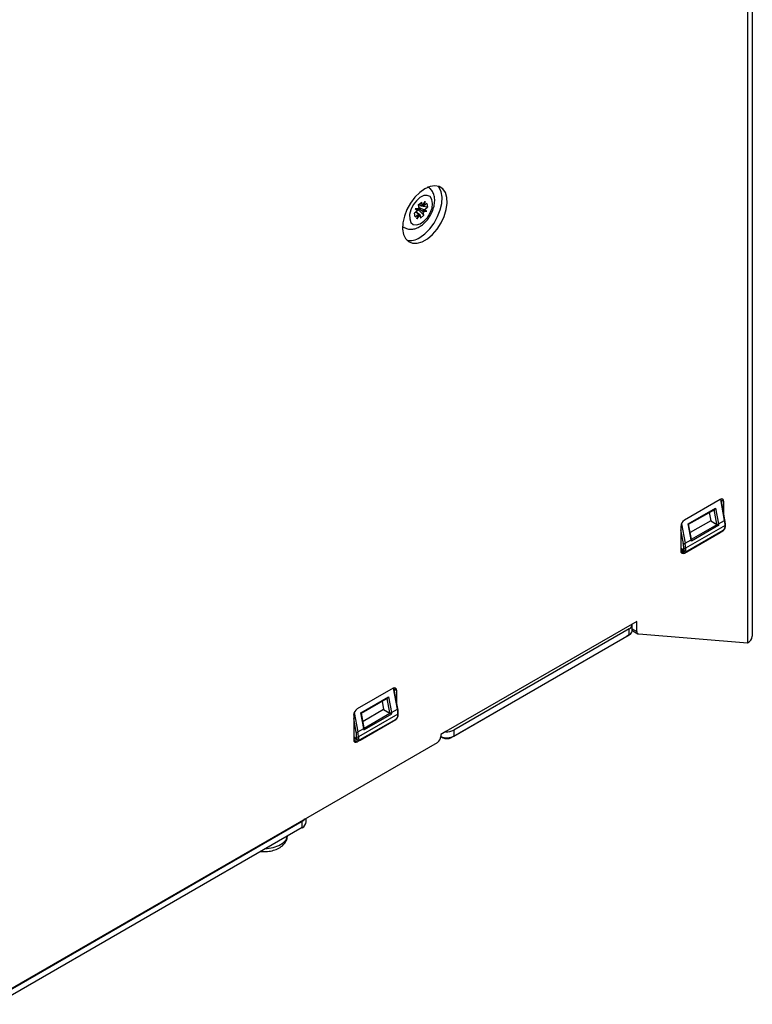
# Model space of a CAD drawing. Header units: millimetres. Extents: x 156 to 887, y -58 to 920.
# Tile 103 of 118: x 797 to 872, y 614 to 715. Entities that reach past the tile are written whole.
import ezdxf

# ---------------------------------------------------------------- set-up
doc = ezdxf.new("R2010")
doc.units = ezdxf.units.MM

msp = doc.modelspace()

# ---------------------------------------------------------------- linework, layer by layer
at = {"color": 7, "linetype": 'Continuous', "lineweight": 25}
for p, q in [((872.19, 651.89), (872.19, 872.35)), ((871.69, 871.66), (871.69, 651.19)), ((837.81, 695.67), (837.46, 695.39)), ((837.9, 695.87), (837.54, 695.82)), ((837.54, 695.82), (837.81, 695.67)), ((837.81, 695.79), (837.54, 695.82)), ((838.42, 695.17), (837.81, 695.79)), ((837.81, 695.67), (837.81, 695.67)), ((837.84, 696.24), (838.2, 696.52)), ((837.84, 696.24), (837.9, 695.87)), ((837.89, 696.14), (837.86, 696.11)), ((837.89, 696.14), (837.87, 696.27)), ((837.88, 696.01), (838.45, 695.74)), ((838.36, 695.54), (837.88, 695.86)), ((838.81, 696.02), (837.89, 696.14)), ((837.9, 695.87), (837.9, 695.87)), ((837.94, 696.3), (838.26, 696.15)), ((838.26, 696.15), (838.2, 696.52)), ((838.26, 696.15), (838.55, 696.6)), ((838.26, 696.15), (838.26, 696.15)), ((838.28, 696.16), (838.55, 696.6)), ((838.37, 695.67), (838.72, 695.59)), ((838.55, 696.6), (838.39, 696.12)), ((838.74, 696.4), (838.39, 696.12)), ((838.39, 696.12), (838.39, 696.12)), ((838.45, 695.74), (838.81, 696.02)), ((838.72, 695.59), (838.45, 695.74)), ((838.45, 695.74), (838.45, 695.74)), ((838.74, 696.4), (838.81, 696.02)), ((837.52, 695.01), (837.46, 695.39)), ((837.52, 695.01), (837.87, 695.29)), ((837.88, 695.29), (837.59, 695.49)), ((837.62, 695.52), (838, 695.26)), ((837.71, 694.81), (837.87, 695.29)), ((837.89, 695.29), (837.71, 694.81)), ((838, 695.26), (837.71, 694.81)), ((837.87, 695.29), (837.88, 695.29)), ((838, 695.26), (838.07, 694.89)), ((838, 695.26), (838, 695.26)), ((838.42, 695.17), (838.07, 694.89)), ((838.36, 695.54), (838.72, 695.59)), ((838.42, 695.17), (838.36, 695.54)), ((838.36, 695.54), (838.36, 695.54)), ((836.23, 694), (836.39, 693.91)), ((868.89, 665.94), (865.21, 663.82)), ((869.34, 663.8), (868.94, 665.94)), ((869.37, 663.85), (868.98, 665.98)), ((869.26, 664.48), (869.26, 665.73)), ((865.59, 663.43), (868.42, 665.06)), ((865.64, 663.39), (868.32, 664.93)), ((867.76, 664.61), (867.91, 663.75)), ((868.42, 665.06), (868.72, 663.44)), ((869.39, 663.28), (865.32, 660.93)), ((865.89, 661.81), (865.59, 663.43)), ((865.93, 661.86), (865.64, 663.39)), ((867.91, 663.75), (865.8, 662.54)), ((868.74, 663.29), (865.92, 661.65)), ((867.91, 663.75), (868.55, 663.38)), ((868.72, 663.44), (869.34, 663.8)), ((869.39, 663.12), (869.39, 663.28)), ((869.42, 663.17), (869.42, 663.33)), ((864.84, 663.18), (864.84, 660.65)), ((865.21, 660.43), (868.89, 662.55)), ((865.49, 660.61), (869.16, 662.73)), ((865.51, 660.66), (869.19, 662.79)), ((865.27, 661.45), (865.89, 661.81)), ((865.94, 661.79), (865.93, 661.86)), ((864.84, 660.82), (865.22, 660.59)), ((865.14, 660.78), (865.14, 660.93)), ((865.32, 660.93), (865.32, 660.77)), ((859.82, 653.12), (840.68, 642.07)), ((860.33, 653.41), (859.82, 653.12)), ((860.33, 652.37), (860.33, 653.41)), ((859.54, 652.64), (841.5, 642.23)), ((859.54, 652.03), (859.54, 652.64)), ((859.83, 652.44), (859.83, 653.05)), ((859.9, 652.44), (860.43, 652.14)), ((860.51, 652.12), (871.69, 651.19)), ((841.2, 641.45), (859.24, 651.86)), ((841.5, 641.62), (859.54, 652.03)), ((859.54, 652.03), (859.24, 651.86)), ((835.26, 646.53), (831.58, 644.41)), ((835.71, 644.39), (835.31, 646.53)), ((835.74, 644.44), (835.35, 646.57)), ((835.63, 645.06), (835.63, 646.31)), ((831.96, 644.01), (834.79, 645.65)), ((832.01, 643.98), (834.69, 645.52)), ((834.13, 645.19), (834.28, 644.34)), ((834.79, 645.65), (835.09, 644.03)), ((832.26, 642.4), (831.96, 644.01)), ((834.28, 644.34), (832.17, 643.12)), ((834.28, 644.34), (834.92, 643.97)), ((835.09, 644.03), (835.71, 644.39)), ((831.21, 643.76), (831.21, 641.23)), ((831.58, 641.02), (835.26, 643.14)), ((835.76, 643.86), (831.69, 641.52)), ((831.86, 641.19), (835.53, 643.32)), ((831.88, 641.25), (835.56, 643.37)), ((832.3, 642.45), (832.01, 643.98)), ((835.11, 643.87), (832.29, 642.24)), ((835.76, 643.71), (835.76, 643.86)), ((835.79, 643.76), (835.79, 643.92)), ((831.64, 642.04), (832.26, 642.4)), ((832.31, 642.37), (832.3, 642.45)), ((840.68, 642.07), (840.17, 641.78)), ((841.5, 642.23), (841.5, 641.62)), ((794.55, 614.82), (839.82, 640.96)), ((831.21, 641.41), (831.59, 641.18)), ((831.51, 641.36), (831.51, 641.52)), ((831.69, 641.52), (831.69, 641.36)), ((840.17, 641.78), (840.17, 641.57)), ((840.17, 641.57), (840.39, 641.45)), ((841.5, 641.62), (841.2, 641.45)), ((794.43, 614.68), (825.9, 632.85)), ((825.9, 632.2), (825.9, 632.85)), ((826.34, 632.81), (826.34, 633.18)), ((825.9, 632.2), (794.43, 614.03))]:
    msp.add_line(p, q, dxfattribs=at)
at = {"color": 8, "linetype": 'Continuous', "lineweight": 25}
for p, q in [((869, 665.88), (869.26, 665.73)), ((868.54, 663.42), (868.27, 664.9)), ((864.9, 663.45), (865.27, 661.45)), ((865.93, 661.85), (868.57, 663.37)), ((865.1, 661.43), (864.84, 662.82)), ((868.87, 662.56), (868.89, 662.55)), ((864.84, 660.95), (865.14, 660.78)), ((864.84, 660.65), (865.21, 660.43)), ((859.83, 652.65), (860.33, 652.37)), ((835.37, 646.46), (835.63, 646.31)), ((834.91, 644.01), (834.64, 645.49)), ((831.27, 644.04), (831.64, 642.04)), ((831.47, 642.02), (831.21, 643.41)), ((832.3, 642.43), (834.94, 643.96)), ((835.24, 643.15), (835.26, 643.14)), ((831.21, 641.54), (831.51, 641.36)), ((831.21, 641.23), (831.58, 641.02)), ((840.17, 641.57), (840.39, 641.45))]:
    msp.add_line(p, q, dxfattribs=at)
at = {"color": 7, "linetype": 'Continuous', "lineweight": 25, "flags": 128}
for points in [[(838.53, 697.9), (838, 697.52), (837.5, 697.02), (837.05, 696.42), (836.68, 695.76), (836.42, 695.08), (836.27, 694.4), (836.23, 693.76), (836.33, 693.21), (836.54, 692.77), (836.86, 692.46), (837.27, 692.3), (837.74, 692.3), (838.26, 692.45), (838.79, 692.76), (839.31, 693.2), (839.79, 693.75), (840.2, 694.39), (840.52, 695.06), (840.73, 695.75), (840.82, 696.41), (840.79, 697.01), (840.64, 697.51), (840.37, 697.89), (840.01, 698.13), (839.56, 698.21), (839.06, 698.13), (838.53, 697.9)], [(838, 692.9), (838.53, 693.27), (839.03, 693.77), (839.48, 694.37), (839.84, 695.03), (840.11, 695.72), (840.26, 696.39), (840.29, 697.03), (840.2, 697.58), (839.99, 698.02), (839.87, 698.17)], [(836.97, 694.79), (837.1, 694.44), (837.34, 694.23), (837.67, 694.18), (838.05, 694.29), (838.43, 694.56), (838.79, 694.95), (839.07, 695.42), (839.26, 695.92), (839.32, 696.4), (839.25, 696.81), (839.06, 697.09), (838.77, 697.22), (838.41, 697.19), (838.02, 697), (837.65, 696.67), (837.32, 696.23), (837.08, 695.74), (836.96, 695.24), (836.97, 694.79)], [(868.89, 662.55), (868.96, 662.6), (868.99, 662.63)], [(835.26, 643.14), (835.33, 643.19), (835.36, 643.21)], [(825.9, 632.85), (826.08, 632.98), (826.2, 633.1)]]:
    msp.add_lwpolyline(points, dxfattribs=at)
at = {"color": 8, "linetype": 'Continuous', "lineweight": 25, "flags": 128}
for points in [[(836.39, 693.91), (836.31, 693.96), (836.23, 694.03)], [(869.34, 663.8), (869.35, 663.81), (869.36, 663.82), (869.37, 663.83), (869.37, 663.85), (869.37, 663.85)], [(835.71, 644.39), (835.72, 644.4), (835.73, 644.41), (835.74, 644.42), (835.75, 644.43), (835.74, 644.44)], [(822.18, 630.05), (822.3, 630.06), (822.94, 630.16), (823.51, 630.35), (823.96, 630.63), (824.27, 630.96), (824.41, 631.34)]]:
    msp.add_lwpolyline(points, dxfattribs=at)
at = {"color": 7, "linetype": 'Continuous', "lineweight": 25}
for centre, radius, start, end in [((836.99, 694.39), 1.81, 259.4312, 303.902), ((869.03, 665.77), 0.229, 350.786, 129.2033), ((865.64, 663.14), 0.807, 122.6055, 177.3945), ((868.6, 663.66), 0.25, 257.6097, 298.9108), ((865.58, 662.87), 3.01, 9.7803, 10.5427), ((865.69, 662.88), 3.08, 7.5534, 10.562), ((866.63, 663.28), 2.76, 359.8782, 10.8161), ((868.96, 663.15), 0.426, 302.5421, 356.8793), ((865.15, 661.67), 0.25, 257.6097, 298.9108), ((862.52, 660.94), 2.62, 359.8782, 10.8161), ((862.56, 660.94), 2.76, 359.8782, 10.8161), ((862.86, 661.25), 3.08, 7.5534, 10.562), ((865.06, 660.61), 0.229, 170.786, 309.2033), ((865.23, 661.1), 0.191, 242.0972, 297.3267), ((865.23, 660.94), 0.191, 242.0972, 297.3267), ((865.44, 660.75), 0.119, 170.36, 309.6329), ((859.36, 653.08), 0.468, 292.6307, 5.576), ((859.33, 652.49), 0.503, 294.3747, 354.3052), ((860, 652.6), 0.186, 206.917, 239.1698), ((860.54, 652.33), 0.22, 170.6958, 259.8955), ((871.33, 651.97), 0.856, 294.3747, 354.3052), ((835.4, 646.35), 0.229, 350.786, 129.2033), ((832.01, 643.73), 0.807, 122.6055, 177.3945), ((834.97, 644.25), 0.25, 257.6097, 298.9108), ((831.95, 643.45), 3.01, 9.7803, 10.5427), ((832.06, 643.47), 3.08, 7.5534, 10.562), ((833, 643.87), 2.76, 359.8782, 10.8161), ((835.33, 643.73), 0.426, 302.5421, 356.8793), ((831.52, 642.26), 0.25, 257.6097, 298.9108), ((828.89, 641.52), 2.62, 359.8782, 10.8161), ((828.93, 641.52), 2.76, 359.8782, 10.8161), ((829.24, 641.83), 3.08, 7.5534, 10.562), ((840.81, 643.55), 1.49, 264.864, 297.6926), ((831.44, 641.2), 0.229, 170.786, 309.2033), ((831.6, 641.69), 0.191, 242.0972, 297.3267), ((831.6, 641.53), 0.191, 242.0972, 297.3267), ((831.81, 641.34), 0.119, 170.36, 309.6329), ((839.4, 641.61), 0.768, 302.6055, 357.3945), ((840.79, 643), 1.56, 246.5045, 297.1791), ((840.8, 642.23), 0.881, 242.6097, 297.3903), ((825.59, 632.88), 0.754, 294.3747, 354.3052)]:
    msp.add_arc(centre, radius, start, end, dxfattribs=at)
at = {"color": 8, "linetype": 'Continuous', "lineweight": 25}
for centre, radius, start, end in [((868.91, 666), 0.0644, 292.6734, 344.4498), ((869.36, 663.34), 0.0631, 294.5007, 354.1345), ((869.13, 662.78), 0.0623, 305.4937, 5.1471), ((869.36, 663.18), 0.0631, 294.5014, 354.1268), ((865.87, 661.86), 0.0556, 289.4386, 356.0444), ((865.33, 660.75), 0.194, 173.0872, 235.3733), ((865.45, 660.66), 0.0623, 305.4665, 5.1495), ((835.29, 646.59), 0.0644, 292.6734, 344.4498), ((835.5, 643.37), 0.0623, 305.4937, 5.1471), ((835.73, 643.92), 0.0631, 294.5007, 354.1345), ((835.73, 643.77), 0.0631, 294.5014, 354.1268), ((832.24, 642.45), 0.0556, 289.4386, 356.0444), ((831.71, 641.34), 0.194, 173.0872, 235.3733), ((831.82, 641.24), 0.0623, 305.4665, 5.1495)]:
    msp.add_arc(centre, radius, start, end, dxfattribs=at)
at = {"color": 7, "linetype": 'Continuous', "lineweight": 25}
for centre, major_axis, ratio, start_param, end_param in [((838.05, 695.77), (0.435, 0.294), 0.315704, 1.707035, 1.940024), ((838.05, 695.73), (-0.024, 0.546), 0.446686, 1.431374, 1.658216), ((838.04, 695.76), (0.254, 0.405), 0.107362, 0.136774, 0.369763), ((838.07, 695.74), (0.518, 0.08), 0.853769, 0.801348, 1.02819), ((838.04, 695.74), (-0.075, 0.547), 0.579194, 4.273011, 4.506), ((838.07, 695.76), (0.483, 0.254), 0.441709, 5.121844, 5.348686), ((838.05, 695.74), (0.173, 0.453), 0.130021, 3.106239, 3.333081), ((838.06, 695.75), (-0.336, 0.375), 0.942484, 2.038952, 2.271941), ((868.33, 665.09), (0.074, 0.16), 0.505621, 3.762219, 4.78395), ((865.5, 663.45), (0.139, -0.064), 0.101347, 0.071561, 0.95017), ((834.7, 645.67), (0.074, 0.16), 0.505621, 3.762219, 4.78395), ((831.87, 644.04), (0.139, -0.064), 0.101347, 0.071561, 0.95017)]:
    msp.add_ellipse(centre, major_axis=major_axis, ratio=ratio, start_param=start_param, end_param=end_param, dxfattribs=at)
for points, knots in [([(836.41, 693.92), (836.51, 693.86), (836.75, 693.74), (837.17, 693.72), (837.62, 693.81), (838.07, 694.03), (838.5, 694.37), (838.9, 694.83), (839.22, 695.37), (839.45, 695.95), (839.55, 696.52), (839.53, 697.06), (839.38, 697.51), (839.15, 697.88), (838.92, 698.03), (838.82, 698.1)], [0, 0, 0, 0, 0.057136, 0.128669, 0.201009, 0.278598, 0.362163, 0.448111, 0.534095, 0.620802, 0.709307, 0.791667, 0.868291, 0.940142, 1, 1, 1, 1]), ([(868.57, 663.37), (868.6, 663.36), (868.64, 663.34), (868.7, 663.31), (868.72, 663.3), (868.74, 663.29)], [0, 0, 0, 0, 0.5, 0.5, 1, 1, 1, 1]), ([(869.42, 663.33), (869.42, 663.42), (869.42, 663.59), (869.39, 663.77), (869.37, 663.85)], [0, 0, 0, 0, 0.549316, 1, 1, 1, 1]), ([(869.16, 662.73), (869.2, 662.75), (869.27, 662.8), (869.36, 662.92), (869.41, 663.05), (869.42, 663.14), (869.42, 663.17)], [0, 0, 0, 0, 0.236668, 0.512749, 0.788814, 1, 1, 1, 1]), ([(865.94, 661.79), (865.94, 661.79), (865.94, 661.77), (865.94, 661.72), (865.93, 661.68), (865.92, 661.65), (865.92, 661.65)], [0, 0, 0, 0, 0.058914, 0.466626, 0.988977, 1, 1, 1, 1]), ([(865.23, 660.6), (865.24, 660.59), (865.27, 660.56), (865.35, 660.56), (865.43, 660.58), (865.47, 660.6), (865.49, 660.61)], [0, 0, 0, 0, 0.1318058, 0.4737237, 0.8234153, 1, 1, 1, 1]), ([(835.79, 643.92), (835.79, 644.01), (835.79, 644.18), (835.76, 644.36), (835.74, 644.44)], [0, 0, 0, 0, 0.549316, 1, 1, 1, 1]), ([(834.94, 643.96), (834.97, 643.94), (835.01, 643.93), (835.07, 643.9), (835.09, 643.88), (835.11, 643.87)], [0, 0, 0, 0, 0.5, 0.5, 1, 1, 1, 1]), ([(835.53, 643.32), (835.57, 643.34), (835.64, 643.39), (835.73, 643.51), (835.78, 643.64), (835.79, 643.72), (835.79, 643.76)], [0, 0, 0, 0, 0.236668, 0.512749, 0.788814, 1, 1, 1, 1]), ([(832.29, 642.24), (832.29, 642.24), (832.3, 642.26), (832.31, 642.31), (832.31, 642.35), (832.31, 642.37), (832.31, 642.37)], [0, 0, 0, 0, 0.011023, 0.533374, 0.941086, 1, 1, 1, 1]), ([(831.6, 641.18), (831.61, 641.18), (831.64, 641.15), (831.72, 641.15), (831.8, 641.16), (831.84, 641.19), (831.86, 641.19)], [0, 0, 0, 0, 0.131806, 0.473724, 0.823415, 1, 1, 1, 1]), ([(821.66, 629.75), (821.84, 629.74), (822.23, 629.71), (822.83, 629.81), (823.4, 630.01), (823.87, 630.3), (824.2, 630.68), (824.38, 631.02), (824.39, 631.25), (824.39, 631.33)], [0, 0, 0, 0, 0.1448992, 0.3087129, 0.475809, 0.6490693, 0.7931851, 0.9286911, 1, 1, 1, 1])]:
    msp.add_open_spline(points, degree=3, knots=knots, dxfattribs=at)
for points in [[(868.57, 663.37), (868.56, 663.37), (868.56, 663.38), (868.55, 663.38)], [(834.94, 643.96), (834.93, 643.96), (834.93, 643.96), (834.92, 643.97)]]:
    msp.add_open_spline(points, degree=3, dxfattribs=at)

doc.saveas('drawing.dxf')
